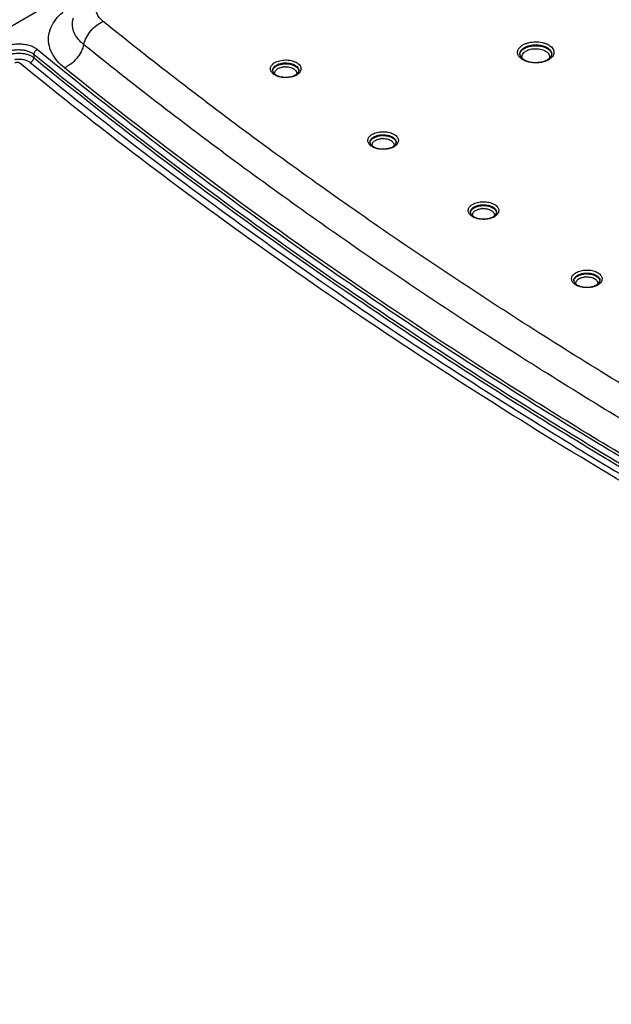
# Model space of a CAD drawing. Header units: inches. Extents: x 0 to 34, y 0 to 22.
# Tile 49 of 62: x 29.4 to 30.4, y 18.7 to 20.3. Entities that reach past the tile are written whole.
import ezdxf

# ---------------------------------------------------------------- set-up
doc = ezdxf.new("R2010")
doc.units = ezdxf.units.IN
doc.header["$LTSCALE"] = 1.87
doc.header["$MEASUREMENT"] = 0
doc.layers.get('0').update_dxf_attribs({"linetype": 'CONTINUOUS'})

msp = doc.modelspace()

# ---------------------------------------------------------------- linework, layer by layer
at = {"color": 7, "linetype": 'CONTINUOUS'}
for p, q in [((25.4497, 18.0059), (30.2999, 20.8063)), ((29.4214, 20.2323), (29.4214, 20.2268))]:
    msp.add_line(p, q, dxfattribs=at)
for centre, radius, start, end in [((30.2288, 20.2219), 0.023, 119.9587, 123.5395), ((30.2552, 20.2325), 0.00649, 349.5013, 358.7238), ((29.4045, 20.2052), 0.0177, 50.7966, 54.962), ((29.8243, 20.1972), 0.0185, 119.9382, 124.3509), ((29.8301, 20.1805), 0.0363, 92.8424, 95.7709), ((29.8301, 20.1817), 0.0303, 92.8391, 95.783), ((30.2357, 20.2662), 0.0472, 266.233, 270.5103), ((30.2357, 20.266), 0.047, 270.5134, 274.8097), ((30.2358, 20.2648), 0.0458, 274.8028, 279.1472), ((30.2436, 20.2457), 0.0258, 299.944, 304.1414), ((29.8296, 20.2302), 0.0351, 257.3612, 261.9358), ((29.8369, 20.2172), 0.0215, 299.9311, 304.6013), ((29.8465, 20.2059), 0.0049, 349.5606, 358.7277), ((29.8301, 20.2338), 0.0387, 261.9069, 270.5156), ((29.8301, 20.234), 0.0389, 270.4873, 274.7935), ((29.8302, 20.233), 0.0379, 274.786, 279.137), ((29.988, 20.0642), 0.0363, 92.8424, 95.7709), ((29.9822, 20.0808), 0.0185, 119.9382, 124.3509), ((29.988, 20.0653), 0.0303, 92.8391, 95.783), ((30.0044, 20.0895), 0.0049, 349.5606, 358.7277), ((29.9875, 20.1138), 0.0351, 257.3612, 261.9358), ((29.988, 20.1174), 0.0387, 261.9069, 270.5156), ((29.988, 20.1176), 0.0389, 270.4873, 274.7935), ((29.9881, 20.1166), 0.0379, 274.786, 279.137), ((29.9948, 20.1009), 0.0215, 299.9311, 304.6013), ((30.1451, 19.9673), 0.0185, 119.9382, 124.3509), ((30.1508, 19.9506), 0.0363, 92.8424, 95.7709), ((30.1508, 19.9518), 0.0303, 92.8391, 95.783), ((30.1672, 19.976), 0.0049, 349.5606, 358.7277), ((30.1503, 20.0003), 0.0351, 257.3612, 261.9358), ((30.1508, 20.0039), 0.0387, 261.9069, 270.5156), ((30.1508, 20.0041), 0.0389, 270.4873, 274.7935), ((30.1509, 20.0031), 0.0379, 274.786, 279.137), ((30.1576, 19.9873), 0.0215, 299.9311, 304.6013), ((30.3127, 19.8565), 0.0185, 119.9382, 124.3509), ((30.3185, 19.8399), 0.0363, 92.8424, 95.7709), ((30.3185, 19.8411), 0.0303, 92.8391, 95.783), ((30.3349, 19.8652), 0.0049, 349.5606, 358.7277), ((30.318, 19.8896), 0.0351, 257.3612, 261.9358), ((30.3185, 19.8932), 0.0387, 261.9069, 270.5156), ((30.3185, 19.8934), 0.0389, 270.4873, 274.7935), ((30.3186, 19.8924), 0.0379, 274.786, 279.137), ((30.3253, 19.8766), 0.0215, 299.9311, 304.6013)]:
    msp.add_arc(centre, radius, start, end, dxfattribs=at)
for points, knots in [([(29.471, 20.2103), (29.4668, 20.2137), (29.4592, 20.2209), (29.4519, 20.2314), (29.4481, 20.2401), (29.4462, 20.2467), (29.4452, 20.2533), (29.4452, 20.2599), (29.4462, 20.2665), (29.4488, 20.2754), (29.4546, 20.2862), (29.4649, 20.2981), (29.4735, 20.3048), (29.4782, 20.308)], [0, 0, 0, 0, 0.1375, 0.262784, 0.321755, 0.378946, 0.435034, 0.490752, 0.546858, 0.604095, 0.724253, 0.855521, 1, 1, 1, 1]), ([(29.534, 20.2853), (29.5316, 20.2872), (29.5275, 20.2913), (29.5241, 20.2975), (29.5228, 20.3026), (29.5226, 20.3064), (29.5231, 20.3101), (29.5239, 20.3126), (29.5244, 20.3137)], [0, 0, 0, 0, 0.28103, 0.530993, 0.648665, 0.764316, 0.880568, 1, 1, 1, 1]), ([(29.5025, 20.2478), (29.5006, 20.2493), (29.4971, 20.2524), (29.4912, 20.259), (29.4869, 20.2664), (29.4846, 20.2741), (29.4839, 20.2799), (29.4842, 20.2856), (29.485, 20.2894), (29.4856, 20.2912)], [0, 0, 0, 0, 0.14482, 0.281753, 0.533617, 0.651997, 0.767694, 0.882932, 1, 1, 1, 1]), ([(29.5025, 20.2478), (29.5034, 20.2518), (29.5065, 20.2598), (29.5137, 20.2706), (29.5229, 20.2795), (29.5302, 20.2838), (29.534, 20.2853)], [0, 0, 0, 0, 0.244484, 0.502646, 0.759394, 1, 1, 1, 1]), ([(31.76, 19), (31.6539, 19.044), (31.4446, 19.1343), (31.138, 19.2782), (30.8419, 19.4293), (30.5567, 19.5872), (30.2829, 19.7518), (30.0209, 19.9227), (29.7713, 20.0996), (29.6116, 20.2228), (29.534, 20.2853)], [0, 0, 0, 0, 0.133677, 0.265021, 0.393929, 0.520337, 0.644186, 0.765429, 0.884044, 1, 1, 1, 1]), ([(29.3708, 20.2429), (29.3728, 20.244), (29.3772, 20.246), (29.3844, 20.2481), (29.3921, 20.2491), (29.4001, 20.2492), (29.4079, 20.2484), (29.4152, 20.2466), (29.4217, 20.2439), (29.4255, 20.2415), (29.4272, 20.2401)], [0, 0, 0, 0, 0.11657, 0.243012, 0.376042, 0.511657, 0.645603, 0.773789, 0.892716, 1, 1, 1, 1]), ([(29.5025, 20.2478), (29.502, 20.2459), (29.5008, 20.2419), (29.4973, 20.2342), (29.4913, 20.2251), (29.4834, 20.2176), (29.4765, 20.2129), (29.4728, 20.2111), (29.471, 20.2103)], [0, 0, 0, 0, 0.119427, 0.244545, 0.502631, 0.759297, 0.882739, 1, 1, 1, 1]), ([(31.7375, 18.9574), (31.6309, 19.0015), (31.4208, 19.0921), (31.113, 19.2366), (30.8156, 19.3883), (30.5293, 19.5469), (30.2544, 19.7121), (29.9914, 19.8837), (29.7408, 20.0613), (29.5804, 20.185), (29.5025, 20.2478)], [0, 0, 0, 0, 0.133677, 0.265021, 0.393929, 0.520337, 0.644186, 0.765429, 0.884044, 1, 1, 1, 1]), ([(30.2282, 20.2189), (30.2258, 20.2193), (30.2212, 20.2203), (30.2151, 20.2229), (30.2102, 20.2264), (30.2075, 20.23), (30.2064, 20.233), (30.2061, 20.2353), (30.2064, 20.2376), (30.2074, 20.2406), (30.2102, 20.2443), (30.2131, 20.2464), (30.2148, 20.2474)], [0, 0, 0, 0, 0.16285, 0.311704, 0.442423, 0.555012, 0.606435, 0.656181, 0.705898, 0.75724, 0.869552, 1, 1, 1, 1]), ([(30.2148, 20.2474), (30.2162, 20.2482), (30.2193, 20.2496), (30.226, 20.2517), (30.2351, 20.2528), (30.2443, 20.2519), (30.2511, 20.25), (30.2556, 20.248), (30.2594, 20.2456), (30.2623, 20.2429), (30.2643, 20.2398), (30.2653, 20.2364), (30.2651, 20.233), (30.2637, 20.2298), (30.2614, 20.2268), (30.2593, 20.2251), (30.2581, 20.2243)], [0, 0, 0, 0, 0.066549, 0.138258, 0.290974, 0.444484, 0.517097, 0.584809, 0.646605, 0.702147, 0.75204, 0.798066, 0.843077, 0.890252, 0.942098, 1, 1, 1, 1]), ([(30.2173, 20.2432), (30.2193, 20.2443), (30.2236, 20.2461), (30.2308, 20.2475), (30.2383, 20.2477), (30.2456, 20.2466), (30.2522, 20.2444), (30.2567, 20.2416), (30.2593, 20.2389), (30.2607, 20.2368), (30.2615, 20.2346), (30.2617, 20.2331), (30.2617, 20.2324)], [0, 0, 0, 0, 0.128975, 0.270862, 0.418265, 0.562718, 0.696278, 0.813216, 0.86498, 0.91263, 0.95714, 1, 1, 1, 1]), ([(30.2173, 20.2418), (30.2192, 20.2429), (30.2234, 20.2446), (30.2303, 20.246), (30.2376, 20.2463), (30.2447, 20.2454), (30.2512, 20.2435), (30.2557, 20.2409), (30.2585, 20.2384), (30.2601, 20.2364), (30.2611, 20.2344), (30.2615, 20.2329), (30.2616, 20.2322)], [0, 0, 0, 0, 0.127277, 0.267163, 0.412878, 0.556586, 0.690784, 0.809733, 0.862771, 0.911626, 0.95698, 1, 1, 1, 1]), ([(29.3757, 20.2345), (29.3774, 20.2355), (29.3809, 20.2371), (29.3867, 20.2388), (29.393, 20.2397), (29.3995, 20.2398), (29.4058, 20.2391), (29.4118, 20.2376), (29.417, 20.2354), (29.4201, 20.2334), (29.4214, 20.2323)], [0, 0, 0, 0, 0.116779, 0.243214, 0.3761, 0.511512, 0.645271, 0.773363, 0.892373, 1, 1, 1, 1]), ([(29.3757, 20.229), (29.3773, 20.2299), (29.3809, 20.2315), (29.3867, 20.2331), (29.393, 20.234), (29.3995, 20.2341), (29.4058, 20.2334), (29.4117, 20.2319), (29.417, 20.2298), (29.4201, 20.2278), (29.4214, 20.2268)], [0, 0, 0, 0, 0.116352, 0.242803, 0.375977, 0.511797, 0.645931, 0.774212, 0.893064, 1, 1, 1, 1]), ([(29.4272, 20.2401), (29.4264, 20.2398), (29.4249, 20.2389), (29.4231, 20.237), (29.4219, 20.2347), (29.4215, 20.2331), (29.4214, 20.2323)], [0, 0, 0, 0, 0.24599, 0.508407, 0.766172, 1, 1, 1, 1]), ([(29.4214, 20.2323), (29.5852, 20.0984), (29.843, 19.9063), (30.2051, 19.6689), (30.4929, 19.4956), (30.7932, 19.3296), (31.2136, 19.1163), (31.5401, 18.9712), (31.7625, 18.8806)], [0, 0, 0, 0, 0.233884, 0.354984, 0.478803, 0.60529, 0.73438, 1, 1, 1, 1]), ([(29.4272, 20.2401), (29.5908, 20.1063), (29.8484, 19.9144), (30.2103, 19.6771), (30.4979, 19.504), (30.798, 19.3381), (31.218, 19.1249), (31.5443, 18.98), (31.7665, 18.8894)], [0, 0, 0, 0, 0.233884, 0.354984, 0.478803, 0.60529, 0.73438, 1, 1, 1, 1]), ([(30.2097, 20.2324), (30.2097, 20.2334), (30.21, 20.2355), (30.2116, 20.2384), (30.2141, 20.241), (30.2162, 20.2425), (30.2173, 20.2432)], [0, 0, 0, 0, 0.217773, 0.450562, 0.709759, 1, 1, 1, 1]), ([(30.2097, 20.2324), (30.2097, 20.2316), (30.2101, 20.2299), (30.2116, 20.2275), (30.214, 20.2251), (30.2161, 20.2238), (30.2172, 20.2231)], [0, 0, 0, 0, 0.186581, 0.407354, 0.678375, 1, 1, 1, 1]), ([(30.2098, 20.2319), (30.2098, 20.2327), (30.2102, 20.2345), (30.2116, 20.2369), (30.2136, 20.2391), (30.2152, 20.2404), (30.2161, 20.241)], [0, 0, 0, 0, 0.221647, 0.457628, 0.715742, 1, 1, 1, 1]), ([(30.2138, 20.2254), (30.2134, 20.2265), (30.213, 20.2287), (30.214, 20.2322), (30.2163, 20.2352), (30.2186, 20.2368), (30.2198, 20.2375)], [0, 0, 0, 0, 0.224586, 0.451804, 0.706136, 1, 1, 1, 1]), ([(30.2198, 20.2375), (30.2221, 20.2389), (30.2274, 20.2408), (30.233, 20.2414), (30.2359, 20.2413)], [0, 0, 0, 0, 0.474401, 1, 1, 1, 1]), ([(30.2359, 20.2413), (30.2392, 20.2413), (30.244, 20.2407), (30.2498, 20.2386), (30.2533, 20.2366), (30.256, 20.2341), (30.2578, 20.2313), (30.2583, 20.2283), (30.2579, 20.2263), (30.2575, 20.2254)], [0, 0, 0, 0, 0.315596, 0.460764, 0.592198, 0.708417, 0.81097, 0.905297, 1, 1, 1, 1]), ([(30.2548, 20.2235), (30.2559, 20.2242), (30.2579, 20.2255), (30.2596, 20.2273), (30.2602, 20.2282)], [0, 0, 0, 0, 0.545986, 1, 1, 1, 1]), ([(30.2602, 20.2282), (30.2604, 20.2285), (30.261, 20.2294), (30.2614, 20.2305), (30.2615, 20.2313)], [0, 0, 0, 0, 0.275002, 1, 1, 1, 1]), ([(29.3905, 20.224), (29.3927, 20.2244), (29.3971, 20.2247), (29.4015, 20.2243), (29.4037, 20.224)], [0, 0, 0, 0, 0.500386, 1, 1, 1, 1]), ([(29.3985, 20.2178), (29.3983, 20.218), (29.3978, 20.2183), (29.3966, 20.2188), (29.3948, 20.2191), (29.3931, 20.219), (29.3918, 20.2186), (29.3912, 20.2184), (29.3909, 20.2182)], [0, 0, 0, 0, 0.106871, 0.226273, 0.488313, 0.756961, 0.883913, 1, 1, 1, 1]), ([(31.179, 19.1125), (31.0127, 19.1913), (30.7682, 19.3151), (30.4523, 19.4924), (30.2251, 19.6287), (30.0058, 19.7694), (29.7272, 19.9607), (29.527, 20.1128), (29.3985, 20.2178)], [0, 0, 0, 0, 0.262818, 0.391114, 0.517273, 0.64126, 0.76306, 1, 1, 1, 1]), ([(29.4037, 20.224), (29.4057, 20.2236), (29.4096, 20.2226), (29.4131, 20.2208), (29.4147, 20.2197)], [0, 0, 0, 0, 0.528176, 1, 1, 1, 1]), ([(29.4157, 20.2189), (29.4165, 20.2192), (29.418, 20.2202), (29.4197, 20.2221), (29.421, 20.2243), (29.4214, 20.226), (29.4214, 20.2268)], [0, 0, 0, 0, 0.245988, 0.508405, 0.766172, 1, 1, 1, 1]), ([(29.4157, 20.2189), (29.5787, 20.0856), (29.8354, 19.8944), (30.1957, 19.6578), (30.4821, 19.4852), (30.7809, 19.3197), (31.199, 19.107), (31.5238, 18.9623), (31.745, 18.8718)], [0, 0, 0, 0, 0.233952, 0.355068, 0.47889, 0.605369, 0.734441, 1, 1, 1, 1]), ([(29.4214, 20.2268), (29.5851, 20.0929), (29.8429, 19.9009), (30.205, 19.6635), (30.4928, 19.4902), (30.793, 19.3242), (31.2133, 19.111), (31.5398, 18.9659), (31.7622, 18.8752)], [0, 0, 0, 0, 0.233886, 0.354987, 0.478806, 0.605293, 0.734382, 1, 1, 1, 1]), ([(29.8274, 20.1945), (29.8251, 20.1946), (29.8208, 20.1953), (29.8157, 20.1969), (29.8121, 20.1988), (29.8093, 20.2008), (29.807, 20.2032), (29.8057, 20.2059), (29.8053, 20.2079), (29.8053, 20.2099), (29.8061, 20.2127), (29.8084, 20.216), (29.8111, 20.2179), (29.8126, 20.2188)], [0, 0, 0, 0, 0.163963, 0.316458, 0.386449, 0.451598, 0.566834, 0.618511, 0.667667, 0.716058, 0.765539, 0.873535, 1, 1, 1, 1]), ([(29.8088, 20.2058), (29.8088, 20.2066), (29.8091, 20.2083), (29.8103, 20.2107), (29.8124, 20.2129), (29.8141, 20.214), (29.8151, 20.2146)], [0, 0, 0, 0, 0.218035, 0.450917, 0.710141, 1, 1, 1, 1]), ([(29.8089, 20.2052), (29.8089, 20.2059), (29.8093, 20.2072), (29.8103, 20.2092), (29.8119, 20.2109), (29.8132, 20.212), (29.8139, 20.2125)], [0, 0, 0, 0, 0.222523, 0.459023, 0.716923, 1, 1, 1, 1]), ([(29.8126, 20.2188), (29.8137, 20.2195), (29.8163, 20.2207), (29.8219, 20.2224), (29.8295, 20.2233), (29.8372, 20.2226), (29.843, 20.221), (29.8468, 20.2194), (29.8499, 20.2174), (29.8524, 20.2151), (29.8541, 20.2125), (29.855, 20.2097), (29.8548, 20.2069), (29.8537, 20.2041), (29.8517, 20.2016), (29.85, 20.2002), (29.8491, 20.1995)], [0, 0, 0, 0, 0.066363, 0.137994, 0.290621, 0.44434, 0.517144, 0.58506, 0.647078, 0.702822, 0.752872, 0.798981, 0.843961, 0.890954, 0.942507, 1, 1, 1, 1]), ([(29.8151, 20.2146), (29.8168, 20.2156), (29.8207, 20.2172), (29.8249, 20.2179), (29.8271, 20.2181)], [0, 0, 0, 0, 0.475088, 1, 1, 1, 1]), ([(29.8151, 20.2132), (29.8167, 20.2142), (29.8204, 20.2157), (29.8243, 20.2164), (29.8264, 20.2166)], [0, 0, 0, 0, 0.475777, 1, 1, 1, 1]), ([(29.8271, 20.2181), (29.8301, 20.2183), (29.8346, 20.2181), (29.8403, 20.2168), (29.8441, 20.2153), (29.8472, 20.2134), (29.8496, 20.2111), (29.851, 20.2085), (29.8514, 20.2066), (29.8514, 20.2058)], [0, 0, 0, 0, 0.30361, 0.448861, 0.584029, 0.706311, 0.814714, 0.910951, 1, 1, 1, 1]), ([(29.8283, 20.2168), (29.831, 20.2169), (29.8351, 20.2166), (29.8403, 20.2154), (29.8437, 20.214), (29.8467, 20.2123), (29.849, 20.2103), (29.8506, 20.208), (29.8511, 20.2063), (29.8513, 20.2055)], [0, 0, 0, 0, 0.300379, 0.443807, 0.578096, 0.700889, 0.811158, 0.909763, 1, 1, 1, 1]), ([(29.8286, 20.2119), (29.8312, 20.2121), (29.8352, 20.2118), (29.8401, 20.2103), (29.8432, 20.2088), (29.8456, 20.2069), (29.8472, 20.2047), (29.848, 20.2023), (29.8478, 20.2006), (29.8475, 20.1999)], [0, 0, 0, 0, 0.312315, 0.458518, 0.592017, 0.710488, 0.814423, 0.908201, 1, 1, 1, 1]), ([(30.2172, 20.2231), (30.2183, 20.2226), (30.2206, 20.2215), (30.2257, 20.2199), (30.2298, 20.2193), (30.2326, 20.2191)], [0, 0, 0, 0, 0.22709, 0.472737, 1, 1, 1, 1]), ([(30.2362, 20.2183), (30.2355, 20.2183), (30.2329, 20.2184), (30.2302, 20.2186), (30.2282, 20.2189)], [0, 0, 0, 0, 0.251738, 1, 1, 1, 1]), ([(30.2459, 20.2194), (30.2451, 20.2192), (30.2419, 20.2186), (30.2386, 20.2184), (30.2362, 20.2183)], [0, 0, 0, 0, 0.245688, 1, 1, 1, 1]), ([(30.2431, 20.2196), (30.2452, 20.2199), (30.2493, 20.2209), (30.2531, 20.2225), (30.2548, 20.2235)], [0, 0, 0, 0, 0.527796, 1, 1, 1, 1]), ([(30.2565, 20.2233), (30.2549, 20.2224), (30.2515, 20.2208), (30.2478, 20.2198), (30.2459, 20.2194)], [0, 0, 0, 0, 0.479824, 1, 1, 1, 1]), ([(31.7149, 18.9147), (31.5027, 19.0025), (31.1911, 19.1425), (30.7894, 19.3474), (30.5019, 19.5066), (30.2259, 19.6725), (29.8778, 19.8996), (29.6292, 20.0828), (29.471, 20.2103)], [0, 0, 0, 0, 0.26501, 0.393928, 0.520346, 0.644205, 0.765458, 1, 1, 1, 1]), ([(29.8088, 20.2058), (29.8088, 20.2051), (29.8092, 20.2035), (29.8108, 20.2013), (29.8135, 20.1992), (29.8157, 20.198), (29.8169, 20.1975)], [0, 0, 0, 0, 0.169764, 0.38535, 0.664119, 1, 1, 1, 1]), ([(29.8126, 20.1999), (29.8124, 20.2007), (29.8122, 20.2024), (29.8131, 20.205), (29.8149, 20.2072), (29.8166, 20.2084), (29.8175, 20.209)], [0, 0, 0, 0, 0.222075, 0.450493, 0.706423, 1, 1, 1, 1]), ([(29.8169, 20.1975), (29.8173, 20.1973), (29.8189, 20.1967), (29.8206, 20.1962), (29.8219, 20.1959)], [0, 0, 0, 0, 0.239713, 1, 1, 1, 1]), ([(29.8175, 20.209), (29.8189, 20.2098), (29.822, 20.211), (29.8253, 20.2116), (29.827, 20.2118)], [0, 0, 0, 0, 0.475785, 1, 1, 1, 1]), ([(29.8362, 20.1955), (29.838, 20.1958), (29.8413, 20.1966), (29.8445, 20.198), (29.8458, 20.1988)], [0, 0, 0, 0, 0.528925, 1, 1, 1, 1]), ([(29.8476, 20.1986), (29.847, 20.1982), (29.8443, 20.1969), (29.8414, 20.1959), (29.8391, 20.1954)], [0, 0, 0, 0, 0.234563, 1, 1, 1, 1]), ([(29.8458, 20.1988), (29.8466, 20.1992), (29.848, 20.2002), (29.8501, 20.2021), (29.8511, 20.2038), (29.8513, 20.205)], [0, 0, 0, 0, 0.319104, 0.590944, 1, 1, 1, 1]), ([(29.8391, 20.1954), (29.8382, 20.1952), (29.8343, 20.1945), (29.8303, 20.1943), (29.8274, 20.1945)], [0, 0, 0, 0, 0.244951, 1, 1, 1, 1]), ([(29.9853, 20.0781), (29.983, 20.0783), (29.9787, 20.0789), (29.9736, 20.0806), (29.9701, 20.0824), (29.9672, 20.0844), (29.965, 20.0868), (29.9637, 20.0895), (29.9632, 20.0915), (29.9633, 20.0936), (29.964, 20.0964), (29.9663, 20.0997), (29.969, 20.1016), (29.9705, 20.1025)], [0, 0, 0, 0, 0.163963, 0.316458, 0.386449, 0.451598, 0.566834, 0.618511, 0.667667, 0.716058, 0.765539, 0.873535, 1, 1, 1, 1]), ([(29.9705, 20.1025), (29.9717, 20.1031), (29.9742, 20.1043), (29.9798, 20.1061), (29.9875, 20.107), (29.9952, 20.1063), (30.0009, 20.1047), (30.0047, 20.1031), (30.0079, 20.101), (30.0104, 20.0987), (30.0121, 20.0961), (30.0129, 20.0933), (30.0127, 20.0905), (30.0116, 20.0878), (30.0097, 20.0852), (30.008, 20.0838), (30.007, 20.0832)], [0, 0, 0, 0, 0.066363, 0.137994, 0.290621, 0.44434, 0.517144, 0.58506, 0.647078, 0.702822, 0.752872, 0.798981, 0.843961, 0.890954, 0.942507, 1, 1, 1, 1]), ([(29.973, 20.0982), (29.9747, 20.0992), (29.9786, 20.1008), (29.9828, 20.1015), (29.985, 20.1017)], [0, 0, 0, 0, 0.475088, 1, 1, 1, 1]), ([(29.973, 20.0969), (29.9746, 20.0978), (29.9783, 20.0993), (29.9823, 20.1001), (29.9843, 20.1003)], [0, 0, 0, 0, 0.475777, 1, 1, 1, 1]), ([(29.985, 20.1017), (29.988, 20.102), (29.9925, 20.1018), (29.9982, 20.1004), (30.002, 20.0989), (30.0051, 20.097), (30.0075, 20.0947), (30.009, 20.0922), (30.0093, 20.0903), (30.0093, 20.0894)], [0, 0, 0, 0, 0.30361, 0.448861, 0.584029, 0.706311, 0.814714, 0.910951, 1, 1, 1, 1]), ([(29.9862, 20.1004), (29.9889, 20.1005), (29.9931, 20.1003), (29.9982, 20.099), (30.0017, 20.0977), (30.0046, 20.096), (30.0069, 20.0939), (30.0085, 20.0917), (30.0091, 20.09), (30.0092, 20.0892)], [0, 0, 0, 0, 0.300379, 0.443807, 0.578096, 0.700889, 0.811158, 0.909763, 1, 1, 1, 1]), ([(29.9667, 20.0894), (29.9667, 20.0902), (29.967, 20.0919), (29.9683, 20.0943), (29.9703, 20.0965), (29.972, 20.0977), (29.973, 20.0982)], [0, 0, 0, 0, 0.218035, 0.450917, 0.710141, 1, 1, 1, 1]), ([(29.9667, 20.0894), (29.9668, 20.0887), (29.9671, 20.0872), (29.9687, 20.0849), (29.9714, 20.0828), (29.9736, 20.0817), (29.9749, 20.0811)], [0, 0, 0, 0, 0.169764, 0.38535, 0.664119, 1, 1, 1, 1]), ([(29.9668, 20.0889), (29.9669, 20.0895), (29.9672, 20.0909), (29.9682, 20.0928), (29.9698, 20.0946), (29.9711, 20.0956), (29.9718, 20.0961)], [0, 0, 0, 0, 0.222523, 0.459023, 0.716923, 1, 1, 1, 1]), ([(29.9706, 20.0835), (29.9703, 20.0843), (29.9701, 20.0861), (29.971, 20.0886), (29.9728, 20.0909), (29.9745, 20.0921), (29.9755, 20.0926)], [0, 0, 0, 0, 0.222075, 0.450493, 0.706423, 1, 1, 1, 1]), ([(29.9755, 20.0926), (29.9768, 20.0934), (29.9799, 20.0947), (29.9832, 20.0953), (29.9849, 20.0955)], [0, 0, 0, 0, 0.475785, 1, 1, 1, 1]), ([(29.9865, 20.0956), (29.9892, 20.0957), (29.9931, 20.0954), (29.998, 20.0939), (30.0011, 20.0924), (30.0035, 20.0905), (30.0052, 20.0883), (30.0059, 20.0859), (30.0057, 20.0843), (30.0055, 20.0835)], [0, 0, 0, 0, 0.312315, 0.458518, 0.592017, 0.710488, 0.814423, 0.908201, 1, 1, 1, 1]), ([(30.0038, 20.0824), (30.0046, 20.0829), (30.0059, 20.0838), (30.008, 20.0857), (30.009, 20.0875), (30.0092, 20.0886)], [0, 0, 0, 0, 0.319104, 0.590944, 1, 1, 1, 1]), ([(29.9749, 20.0811), (29.9752, 20.081), (29.9768, 20.0804), (29.9785, 20.0799), (29.9798, 20.0796)], [0, 0, 0, 0, 0.239713, 1, 1, 1, 1]), ([(29.9971, 20.079), (29.9961, 20.0788), (29.9923, 20.0781), (29.9883, 20.078), (29.9853, 20.0781)], [0, 0, 0, 0, 0.244951, 1, 1, 1, 1]), ([(29.9941, 20.0792), (29.9959, 20.0795), (29.9992, 20.0803), (30.0024, 20.0816), (30.0038, 20.0824)], [0, 0, 0, 0, 0.528925, 1, 1, 1, 1]), ([(30.0055, 20.0822), (30.0049, 20.0819), (30.0022, 20.0805), (29.9993, 20.0796), (29.9971, 20.079)], [0, 0, 0, 0, 0.234563, 1, 1, 1, 1]), ([(30.1481, 19.9646), (30.1459, 19.9648), (30.1415, 19.9654), (30.1364, 19.9671), (30.1329, 19.9689), (30.13, 19.9709), (30.1278, 19.9733), (30.1265, 19.976), (30.126, 19.978), (30.1261, 19.9801), (30.1268, 19.9828), (30.1292, 19.9861), (30.1318, 19.9881), (30.1333, 19.9889)], [0, 0, 0, 0, 0.163963, 0.316458, 0.386449, 0.451598, 0.566834, 0.618511, 0.667667, 0.716058, 0.765539, 0.873535, 1, 1, 1, 1]), ([(30.1333, 19.9889), (30.1345, 19.9896), (30.137, 19.9908), (30.1426, 19.9925), (30.1503, 19.9934), (30.158, 19.9927), (30.1637, 19.9911), (30.1675, 19.9895), (30.1707, 19.9875), (30.1732, 19.9852), (30.1749, 19.9826), (30.1757, 19.9798), (30.1755, 19.977), (30.1744, 19.9742), (30.1725, 19.9717), (30.1708, 19.9703), (30.1698, 19.9697)], [0, 0, 0, 0, 0.066363, 0.137994, 0.290621, 0.44434, 0.517144, 0.58506, 0.647078, 0.702822, 0.752872, 0.798981, 0.843961, 0.890954, 0.942507, 1, 1, 1, 1]), ([(30.1478, 19.9882), (30.1508, 19.9884), (30.1554, 19.9882), (30.161, 19.9869), (30.1648, 19.9854), (30.1679, 19.9835), (30.1703, 19.9812), (30.1718, 19.9786), (30.1721, 19.9768), (30.1721, 19.9759)], [0, 0, 0, 0, 0.30361, 0.448861, 0.584029, 0.706311, 0.814714, 0.910951, 1, 1, 1, 1]), ([(30.1296, 19.9759), (30.1295, 19.9767), (30.1298, 19.9784), (30.1311, 19.9808), (30.1331, 19.983), (30.1348, 19.9842), (30.1358, 19.9847)], [0, 0, 0, 0, 0.218035, 0.450917, 0.710141, 1, 1, 1, 1]), ([(30.1296, 19.9753), (30.1297, 19.976), (30.13, 19.9774), (30.1311, 19.9793), (30.1326, 19.9811), (30.1339, 19.9821), (30.1346, 19.9826)], [0, 0, 0, 0, 0.222523, 0.459023, 0.716923, 1, 1, 1, 1]), ([(30.1296, 19.9759), (30.1296, 19.9752), (30.13, 19.9736), (30.1316, 19.9714), (30.1342, 19.9693), (30.1364, 19.9681), (30.1377, 19.9676)], [0, 0, 0, 0, 0.169764, 0.38535, 0.664119, 1, 1, 1, 1]), ([(30.1334, 19.97), (30.1331, 19.9708), (30.1329, 19.9725), (30.1338, 19.9751), (30.1357, 19.9773), (30.1373, 19.9785), (30.1383, 19.9791)], [0, 0, 0, 0, 0.222075, 0.450493, 0.706423, 1, 1, 1, 1]), ([(30.1358, 19.9847), (30.1375, 19.9857), (30.1415, 19.9873), (30.1456, 19.988), (30.1478, 19.9882)], [0, 0, 0, 0, 0.475088, 1, 1, 1, 1]), ([(30.1358, 19.9833), (30.1374, 19.9843), (30.1412, 19.9858), (30.1451, 19.9865), (30.1472, 19.9867)], [0, 0, 0, 0, 0.475777, 1, 1, 1, 1]), ([(30.1383, 19.9791), (30.1397, 19.9799), (30.1428, 19.9811), (30.146, 19.9818), (30.1478, 19.9819)], [0, 0, 0, 0, 0.475785, 1, 1, 1, 1]), ([(30.149, 19.9869), (30.1518, 19.987), (30.1559, 19.9868), (30.1611, 19.9855), (30.1645, 19.9841), (30.1674, 19.9824), (30.1697, 19.9804), (30.1713, 19.9781), (30.1719, 19.9765), (30.172, 19.9756)], [0, 0, 0, 0, 0.300379, 0.443807, 0.578096, 0.700889, 0.811158, 0.909763, 1, 1, 1, 1]), ([(30.1493, 19.982), (30.152, 19.9822), (30.156, 19.9819), (30.1608, 19.9804), (30.1639, 19.9789), (30.1663, 19.977), (30.168, 19.9748), (30.1687, 19.9724), (30.1685, 19.9707), (30.1683, 19.97)], [0, 0, 0, 0, 0.312315, 0.458518, 0.592017, 0.710488, 0.814423, 0.908201, 1, 1, 1, 1]), ([(30.1666, 19.9689), (30.1674, 19.9693), (30.1688, 19.9703), (30.1708, 19.9722), (30.1718, 19.974), (30.172, 19.9751)], [0, 0, 0, 0, 0.319104, 0.590944, 1, 1, 1, 1]), ([(30.1377, 19.9676), (30.1381, 19.9674), (30.1397, 19.9668), (30.1413, 19.9663), (30.1426, 19.9661)], [0, 0, 0, 0, 0.239713, 1, 1, 1, 1]), ([(30.1599, 19.9655), (30.1589, 19.9653), (30.1551, 19.9646), (30.1511, 19.9644), (30.1481, 19.9646)], [0, 0, 0, 0, 0.244951, 1, 1, 1, 1]), ([(30.157, 19.9657), (30.1587, 19.9659), (30.1621, 19.9667), (30.1652, 19.9681), (30.1666, 19.9689)], [0, 0, 0, 0, 0.528925, 1, 1, 1, 1]), ([(30.1683, 19.9687), (30.1677, 19.9684), (30.165, 19.967), (30.1621, 19.966), (30.1599, 19.9655)], [0, 0, 0, 0, 0.234563, 1, 1, 1, 1]), ([(30.3158, 19.8539), (30.3135, 19.854), (30.3092, 19.8547), (30.3041, 19.8563), (30.3006, 19.8582), (30.2977, 19.8602), (30.2955, 19.8625), (30.2942, 19.8653), (30.2937, 19.8673), (30.2938, 19.8693), (30.2945, 19.8721), (30.2968, 19.8754), (30.2995, 19.8773), (30.301, 19.8782)], [0, 0, 0, 0, 0.163963, 0.316458, 0.386449, 0.451598, 0.566834, 0.618511, 0.667667, 0.716058, 0.765539, 0.873535, 1, 1, 1, 1]), ([(30.301, 19.8782), (30.3022, 19.8789), (30.3047, 19.8801), (30.3103, 19.8818), (30.318, 19.8827), (30.3256, 19.882), (30.3314, 19.8804), (30.3352, 19.8788), (30.3384, 19.8768), (30.3409, 19.8745), (30.3426, 19.8719), (30.3434, 19.8691), (30.3432, 19.8662), (30.3421, 19.8635), (30.3402, 19.861), (30.3385, 19.8596), (30.3375, 19.8589)], [0, 0, 0, 0, 0.066363, 0.137994, 0.290621, 0.44434, 0.517144, 0.58506, 0.647078, 0.702822, 0.752872, 0.798981, 0.843961, 0.890954, 0.942507, 1, 1, 1, 1]), ([(30.3035, 19.874), (30.3052, 19.875), (30.3091, 19.8765), (30.3133, 19.8773), (30.3155, 19.8774)], [0, 0, 0, 0, 0.475088, 1, 1, 1, 1]), ([(30.3155, 19.8774), (30.3185, 19.8777), (30.323, 19.8775), (30.3287, 19.8762), (30.3325, 19.8747), (30.3356, 19.8728), (30.338, 19.8705), (30.3395, 19.8679), (30.3398, 19.866), (30.3398, 19.8651)], [0, 0, 0, 0, 0.30361, 0.448861, 0.584029, 0.706311, 0.814714, 0.910951, 1, 1, 1, 1]), ([(30.2972, 19.8651), (30.2972, 19.866), (30.2975, 19.8677), (30.2988, 19.8701), (30.3008, 19.8722), (30.3025, 19.8734), (30.3035, 19.874)], [0, 0, 0, 0, 0.218035, 0.450917, 0.710141, 1, 1, 1, 1]), ([(30.2972, 19.8651), (30.2973, 19.8645), (30.2976, 19.8629), (30.2992, 19.8607), (30.3019, 19.8585), (30.3041, 19.8574), (30.3053, 19.8569)], [0, 0, 0, 0, 0.169764, 0.38535, 0.664119, 1, 1, 1, 1]), ([(30.2973, 19.8646), (30.2974, 19.8653), (30.2977, 19.8666), (30.2987, 19.8686), (30.3003, 19.8703), (30.3016, 19.8714), (30.3023, 19.8718)], [0, 0, 0, 0, 0.222523, 0.459023, 0.716923, 1, 1, 1, 1]), ([(30.3011, 19.8593), (30.3008, 19.8601), (30.3006, 19.8618), (30.3015, 19.8643), (30.3033, 19.8666), (30.305, 19.8678), (30.306, 19.8684)], [0, 0, 0, 0, 0.222075, 0.450493, 0.706423, 1, 1, 1, 1]), ([(30.3035, 19.8726), (30.3051, 19.8735), (30.3088, 19.8751), (30.3128, 19.8758), (30.3148, 19.876)], [0, 0, 0, 0, 0.475777, 1, 1, 1, 1]), ([(30.306, 19.8684), (30.3073, 19.8691), (30.3104, 19.8704), (30.3137, 19.871), (30.3154, 19.8712)], [0, 0, 0, 0, 0.475785, 1, 1, 1, 1]), ([(30.3167, 19.8761), (30.3194, 19.8763), (30.3236, 19.876), (30.3287, 19.8748), (30.3322, 19.8734), (30.3351, 19.8717), (30.3374, 19.8697), (30.339, 19.8674), (30.3396, 19.8657), (30.3397, 19.8649)], [0, 0, 0, 0, 0.300379, 0.443807, 0.578096, 0.700889, 0.811158, 0.909763, 1, 1, 1, 1]), ([(30.317, 19.8713), (30.3197, 19.8715), (30.3236, 19.8711), (30.3285, 19.8697), (30.3316, 19.8682), (30.334, 19.8663), (30.3357, 19.8641), (30.3364, 19.8616), (30.3362, 19.86), (30.336, 19.8593)], [0, 0, 0, 0, 0.312315, 0.458518, 0.592017, 0.710488, 0.814423, 0.908201, 1, 1, 1, 1]), ([(30.3343, 19.8582), (30.335, 19.8586), (30.3364, 19.8595), (30.3385, 19.8615), (30.3395, 19.8632), (30.3397, 19.8644)], [0, 0, 0, 0, 0.319104, 0.590944, 1, 1, 1, 1]), ([(30.3053, 19.8569), (30.3057, 19.8567), (30.3073, 19.8561), (30.309, 19.8556), (30.3103, 19.8553)], [0, 0, 0, 0, 0.239713, 1, 1, 1, 1]), ([(30.3276, 19.8548), (30.3266, 19.8546), (30.3227, 19.8539), (30.3188, 19.8537), (30.3158, 19.8539)], [0, 0, 0, 0, 0.244951, 1, 1, 1, 1]), ([(30.3246, 19.8549), (30.3264, 19.8552), (30.3297, 19.856), (30.3329, 19.8574), (30.3343, 19.8582)], [0, 0, 0, 0, 0.528925, 1, 1, 1, 1]), ([(30.336, 19.858), (30.3354, 19.8576), (30.3327, 19.8562), (30.3298, 19.8553), (30.3276, 19.8548)], [0, 0, 0, 0, 0.234563, 1, 1, 1, 1])]:
    msp.add_open_spline(points, degree=3, knots=knots, dxfattribs=at)

doc.saveas('drawing.dxf')
